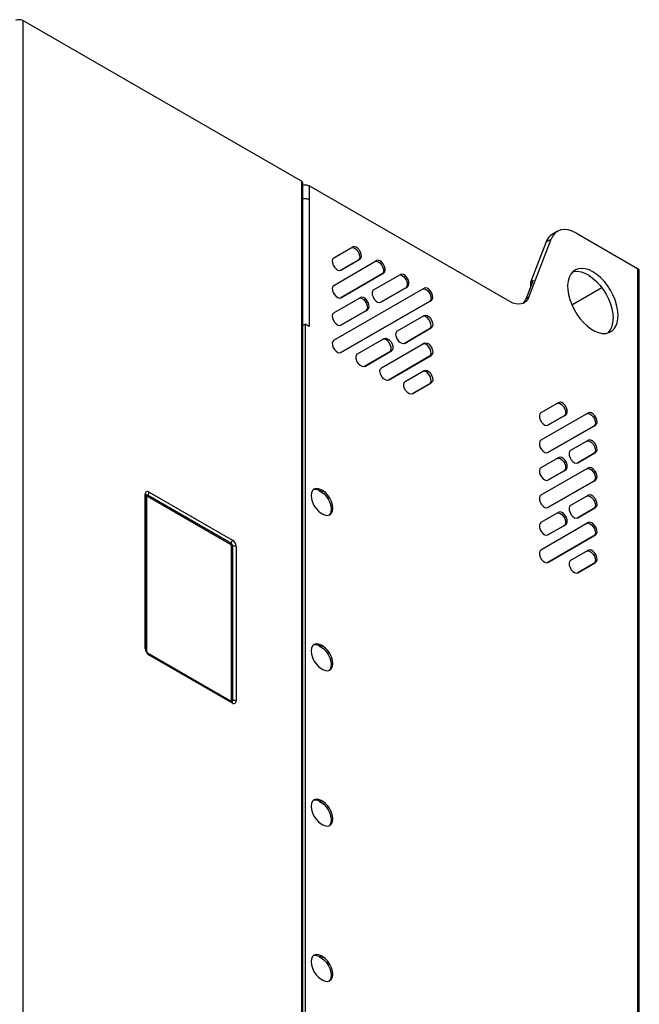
# Model space of a CAD drawing. Header units: millimetres. Extents: x 155400 to 158181, y 110641 to 115017.
# Tile 48 of 126: x 157920 to 158181, y 111537 to 111951. Entities that reach past the tile are written whole.
import ezdxf

# ---------------------------------------------------------------- set-up
doc = ezdxf.new("R2010")
doc.units = ezdxf.units.MM

msp = doc.modelspace()

# ---------------------------------------------------------------- linework, layer by layer
at = {"color": 7, "linetype": 'Continuous', "lineweight": 25}
for p, q in [((157921.77, 111950.51), (157921.77, 111256.25)), ((158038.79, 111882.96), (157921.77, 111950.51)), ((158038.79, 111882.96), (158038.79, 111188.69)), ((158039.45, 111176.55), (158039.45, 111882.04)), ((158042.08, 111881.06), (158042.08, 111875.34)), ((158126.37, 111832.4), (158042.08, 111881.06)), ((158042.08, 111875.34), (158042.08, 111821.86)), ((158146.38, 111861.93), (158144.26, 111860.7)), ((158134.34, 111834.25), (158143.75, 111858.68)), ((158141.63, 111857.45), (158135.22, 111840.81)), ((158141.63, 111857.45), (158143.75, 111858.68)), ((158154.38, 111861.14), (158180.11, 111846.29)), ((158052.41, 111850.74), (158060.41, 111855.36)), ((158052.41, 111839.2), (158070.41, 111849.59)), ((158062.7, 111849.76), (158055.4, 111845.54)), ((158055.41, 111845.55), (158063.41, 111850.17)), ((158062.7, 111849.76), (158063.41, 111850.17)), ((158180.11, 111846.29), (158180.11, 111107.11)), ((158180.81, 111050), (158180.81, 111845.31)), ((158072.7, 111843.99), (158055.4, 111833.99)), ((158055.41, 111834), (158073.41, 111844.39)), ((158069.16, 111837.32), (158080.41, 111843.82)), ((158072.7, 111843.99), (158073.41, 111844.39)), ((158136.28, 111841.43), (158133.28, 111833.63)), ((158136.05, 111840.84), (158135.14, 111840.31)), ((158135.22, 111840.81), (158136.28, 111841.43)), ((158052.41, 111816.1), (158090.41, 111838.04)), ((158082.7, 111838.21), (158072.15, 111832.12)), ((158072.16, 111832.12), (158083.41, 111838.62)), ((158082.7, 111838.21), (158083.41, 111838.62)), ((158135.14, 111840.31), (158135.14, 111838.45)), ((158165.13, 111838.13), (158152.52, 111830.85)), ((158052.41, 111827.65), (158063.66, 111834.15)), ((158092.7, 111832.44), (158055.4, 111810.9)), ((158055.41, 111810.9), (158093.41, 111832.85)), ((158092.7, 111832.44), (158093.41, 111832.85)), ((158133.28, 111833.63), (158134.34, 111834.25)), ((158065.95, 111828.54), (158055.4, 111822.44)), ((158055.41, 111822.45), (158066.66, 111828.95)), ((158065.95, 111828.54), (158066.66, 111828.95)), ((158079.16, 111820), (158090.41, 111826.5)), ((158039.45, 111822.3), (158040.38, 111822.84)), ((158040.38, 111822.84), (158040.38, 111492.96)), ((158042.08, 111821.86), (158040.38, 111822.84)), ((158092.7, 111820.89), (158082.15, 111814.8)), ((158082.16, 111814.8), (158093.41, 111821.3)), ((158092.7, 111820.89), (158093.41, 111821.3)), ((158062.41, 111810.33), (158073.66, 111816.82)), ((158065.41, 111805.13), (158076.66, 111811.63)), ((158072.41, 111804.56), (158090.41, 111814.95)), ((158075.95, 111811.22), (158076.66, 111811.63)), ((158075.95, 111811.22), (158065.4, 111805.12)), ((158092.7, 111809.35), (158075.4, 111799.35)), ((158075.41, 111799.36), (158093.41, 111809.75)), ((158092.7, 111809.35), (158093.41, 111809.75)), ((158082.41, 111798.78), (158090.41, 111803.4)), ((158092.7, 111797.8), (158085.4, 111793.58)), ((158085.41, 111793.59), (158093.41, 111798.21)), ((158092.7, 111797.8), (158093.41, 111798.21)), ((158146.94, 111789.94), (158139.44, 111785.61)), ((158159.44, 111785.61), (158139.44, 111774.06)), ((158142.43, 111780.41), (158149.23, 111784.34)), ((158149.94, 111784.75), (158142.44, 111780.41)), ((158149.23, 111784.34), (158149.94, 111784.75)), ((158142.43, 111768.86), (158161.73, 111780.01)), ((158162.44, 111780.42), (158142.44, 111768.87)), ((158161.73, 111780.01), (158162.44, 111780.42)), ((158159.44, 111774.07), (158151.94, 111769.73)), ((158146.94, 111766.85), (158139.44, 111762.52)), ((158154.93, 111764.53), (158161.73, 111768.46)), ((158162.44, 111768.87), (158154.94, 111764.54)), ((158161.73, 111768.46), (158162.44, 111768.87)), ((158159.44, 111762.52), (158139.44, 111750.97)), ((158142.43, 111757.31), (158149.23, 111761.24)), ((158149.94, 111761.65), (158142.44, 111757.32)), ((158149.23, 111761.24), (158149.94, 111761.65)), ((158142.43, 111745.76), (158161.73, 111756.91)), ((158162.44, 111757.32), (158142.44, 111745.77)), ((158161.73, 111756.91), (158162.44, 111757.32)), ((157973.22, 111686.46), (157973.22, 111751.38)), ((157973.66, 111685.85), (157973.66, 111750.77)), ((157973.74, 111750.26), (157973.74, 111685.45)), ((158009.09, 111730.26), (157974.09, 111750.47)), ((158009.27, 111730.72), (157974.27, 111750.92)), ((157974.8, 111752.29), (158009.8, 111732.08)), ((158046.39, 111752.82), (158047.1, 111753.23)), ((158046.39, 111752.82), (158047.1, 111752.41)), ((158047.81, 111752.82), (158047.1, 111753.23)), ((158047.1, 111752.41), (158047.81, 111752.82)), ((158159.44, 111750.97), (158151.94, 111746.64)), ((158154.93, 111741.44), (158161.73, 111745.37)), ((158162.44, 111745.77), (158154.94, 111741.44)), ((158161.73, 111745.37), (158162.44, 111745.77)), ((158047.1, 111743.43), (158047.81, 111743.02)), ((158146.94, 111743.75), (158139.44, 111739.42)), ((158159.44, 111739.42), (158139.44, 111727.87)), ((158142.43, 111734.22), (158149.23, 111738.15)), ((158149.94, 111738.56), (158142.44, 111734.22)), ((158149.23, 111738.15), (158149.94, 111738.56)), ((158142.43, 111722.67), (158161.73, 111733.82)), ((158162.44, 111734.23), (158142.44, 111722.68)), ((158161.73, 111733.82), (158162.44, 111734.23)), ((158009.45, 111664.73), (158009.45, 111729.65)), ((158009.93, 111729.57), (158009.93, 111664.66)), ((158011.38, 111729.35), (158011.38, 111664.43)), ((158159.44, 111727.87), (158151.94, 111723.54)), ((158154.93, 111718.34), (158161.73, 111722.27)), ((158162.44, 111722.68), (158154.94, 111718.35)), ((158161.73, 111722.27), (158162.44, 111722.68)), ((158046.39, 111687.5), (158047.1, 111687.91)), ((158046.39, 111687.5), (158047.1, 111687.09)), ((158047.81, 111687.5), (158047.1, 111687.91)), ((158047.1, 111687.09), (158047.81, 111687.5)), ((157974.19, 111684.68), (158009.09, 111664.53)), ((158009.49, 111664.21), (157974.49, 111684.42)), ((158009.8, 111663.52), (157974.8, 111683.73)), ((158047.1, 111678.11), (158047.81, 111677.7)), ((158046.39, 111622.17), (158047.1, 111622.58)), ((158046.39, 111622.17), (158047.1, 111621.77)), ((158047.81, 111622.17), (158047.1, 111622.58)), ((158047.1, 111621.77), (158047.81, 111622.17)), ((158047.1, 111612.78), (158047.81, 111612.38)), ((158046.39, 111556.85), (158047.1, 111557.26)), ((158046.39, 111556.85), (158047.1, 111556.44)), ((158047.81, 111556.85), (158047.1, 111557.26)), ((158047.1, 111556.44), (158047.81, 111556.85)), ((158047.1, 111547.46), (158047.81, 111547.05))]:
    msp.add_line(p, q, dxfattribs=at)
at = {"color": 7, "linetype": 'Continuous', "lineweight": 25, "flags": 128}
for points in [[(158154.38, 111861.14), (158152.66, 111861.98), (158150.98, 111862.5), (158149.38, 111862.68), (158147.89, 111862.52), (158146.56, 111862.03), (158145.41, 111861.21), (158144.47, 111860.08), (158143.75, 111858.68)], [(158059.7, 111854.96), (158060.31, 111855.09), (158061.02, 111854.9), (158061.75, 111854.41), (158062.42, 111853.66), (158062.94, 111852.76), (158063.25, 111851.81), (158063.32, 111850.92), (158063.13, 111850.21), (158062.7, 111849.76)], [(158063.41, 111850.17), (158063.83, 111850.62), (158064.02, 111851.33), (158063.96, 111852.22), (158063.65, 111853.17), (158063.13, 111854.07), (158062.46, 111854.81), (158061.73, 111855.31), (158061.01, 111855.5), (158060.41, 111855.36)], [(158052.41, 111850.74), (158051.99, 111850.29), (158051.8, 111849.58), (158051.86, 111848.69), (158052.17, 111847.74), (158052.69, 111846.84), (158053.36, 111846.1), (158054.09, 111845.6), (158054.81, 111845.41), (158055.41, 111845.55)], [(158069.7, 111849.18), (158070.31, 111849.32), (158071.02, 111849.13), (158071.75, 111848.63), (158072.42, 111847.89), (158072.94, 111846.99), (158073.25, 111846.04), (158073.32, 111845.15), (158073.13, 111844.44), (158072.7, 111843.99)], [(158073.41, 111844.39), (158073.83, 111844.85), (158074.02, 111845.56), (158073.96, 111846.44), (158073.65, 111847.39), (158073.13, 111848.3), (158072.46, 111849.04), (158071.73, 111849.54), (158071.01, 111849.73), (158070.41, 111849.59)], [(158161.3, 111844.9), (158159.68, 111845.69), (158158.1, 111846.17), (158156.59, 111846.34), (158155.2, 111846.19), (158153.94, 111845.72), (158152.86, 111844.94), (158151.98, 111843.88), (158151.32, 111842.55), (158150.89, 111840.99), (158150.7, 111839.24), (158150.76, 111837.33), (158151.07, 111835.31), (158151.62, 111833.23), (158152.4, 111831.13), (158153.38, 111829.07), (158154.55, 111827.09), (158155.88, 111825.25), (158157.33, 111823.58), (158158.88, 111822.12), (158160.49, 111820.9), (158162.11, 111819.97), (158163.72, 111819.33), (158165.26, 111819), (158166.72, 111818.99), (158168.05, 111819.3), (158169.22, 111819.93), (158170.2, 111820.85), (158170.98, 111822.05), (158171.53, 111823.5), (158171.83, 111825.16), (158171.9, 111827), (158171.71, 111828.97), (158171.28, 111831.03), (158170.62, 111833.12), (158169.73, 111835.2), (158168.65, 111837.23), (158167.4, 111839.14), (158166, 111840.91), (158164.5, 111842.48), (158162.92, 111843.82), (158161.3, 111844.9)], [(158152.81, 111844.9), (158153.41, 111845.03), (158154.84, 111845.11), (158156.37, 111844.86), (158157.96, 111844.29), (158159.58, 111843.43), (158161.2, 111842.28), (158162.76, 111840.88), (158164.24, 111839.26), (158165.61, 111837.45), (158166.82, 111835.51), (158167.85, 111833.46), (158168.68, 111831.37), (158169.29, 111829.28), (158169.66, 111827.24), (158169.78, 111825.3)], [(158079.7, 111843.41), (158080.31, 111843.55), (158081.02, 111843.36), (158081.75, 111842.86), (158082.42, 111842.12), (158082.94, 111841.21), (158083.25, 111840.26), (158083.32, 111839.38), (158083.13, 111838.67), (158082.7, 111838.21)], [(158083.41, 111838.62), (158083.83, 111839.07), (158084.02, 111839.79), (158083.96, 111840.67), (158083.65, 111841.62), (158083.13, 111842.52), (158082.46, 111843.27), (158081.73, 111843.77), (158081.01, 111843.96), (158080.41, 111843.82)], [(158052.41, 111839.2), (158051.99, 111838.74), (158051.8, 111838.03), (158051.86, 111837.15), (158052.17, 111836.2), (158052.69, 111835.29), (158053.36, 111834.55), (158054.09, 111834.05), (158054.81, 111833.86), (158055.41, 111834)], [(158069.16, 111837.32), (158068.74, 111836.87), (158068.55, 111836.16), (158068.61, 111835.27), (158068.92, 111834.32), (158069.44, 111833.42), (158070.11, 111832.67), (158070.84, 111832.18), (158071.56, 111831.99), (158072.16, 111832.12)], [(158089.7, 111837.64), (158090.31, 111837.78), (158091.02, 111837.59), (158091.75, 111837.09), (158092.42, 111836.34), (158092.94, 111835.44), (158093.25, 111834.49), (158093.32, 111833.61), (158093.13, 111832.89), (158092.7, 111832.44)], [(158093.41, 111832.85), (158093.83, 111833.3), (158094.02, 111834.01), (158093.96, 111834.9), (158093.65, 111835.85), (158093.13, 111836.75), (158092.46, 111837.5), (158091.73, 111837.99), (158091.01, 111838.18), (158090.41, 111838.04)], [(158062.95, 111833.74), (158063.56, 111833.88), (158064.27, 111833.69), (158065, 111833.19), (158065.67, 111832.44), (158066.19, 111831.54), (158066.5, 111830.59), (158066.57, 111829.71), (158066.38, 111828.99), (158065.95, 111828.54)], [(158066.66, 111828.95), (158067.08, 111829.4), (158067.27, 111830.11), (158067.21, 111831), (158066.9, 111831.95), (158066.38, 111832.85), (158065.71, 111833.6), (158064.98, 111834.09), (158064.26, 111834.28), (158063.66, 111834.15)], [(158134.34, 111834.25), (158133.8, 111833.19), (158133.1, 111832.35), (158132.23, 111831.73), (158131.23, 111831.36), (158130.12, 111831.25), (158128.92, 111831.38), (158127.66, 111831.77), (158126.37, 111832.4)], [(158052.41, 111827.65), (158051.99, 111827.2), (158051.8, 111826.48), (158051.86, 111825.6), (158052.17, 111824.65), (158052.69, 111823.75), (158053.36, 111823), (158054.09, 111822.5), (158054.81, 111822.31), (158055.41, 111822.45)], [(158092.7, 111820.89), (158093.13, 111821.35), (158093.32, 111822.06), (158093.25, 111822.94), (158092.94, 111823.89), (158092.42, 111824.8), (158091.75, 111825.54), (158091.02, 111826.04), (158090.31, 111826.23), (158089.7, 111826.09)], [(158090.41, 111826.5), (158091.01, 111826.64), (158091.73, 111826.45), (158092.46, 111825.95), (158093.13, 111825.2), (158093.65, 111824.3), (158093.96, 111823.35), (158094.02, 111822.47), (158093.83, 111821.75), (158093.41, 111821.3)], [(158082.16, 111814.8), (158081.56, 111814.66), (158080.84, 111814.86), (158080.11, 111815.35), (158079.44, 111816.1), (158078.92, 111817), (158078.61, 111817.95), (158078.55, 111818.84), (158078.74, 111819.55), (158079.16, 111820)], [(158052.41, 111816.1), (158051.99, 111815.65), (158051.8, 111814.94), (158051.86, 111814.05), (158052.17, 111813.1), (158052.69, 111812.2), (158053.36, 111811.45), (158054.09, 111810.96), (158054.81, 111810.77), (158055.41, 111810.9)], [(158075.95, 111811.22), (158076.38, 111811.67), (158076.57, 111812.38), (158076.5, 111813.27), (158076.19, 111814.22), (158075.67, 111815.12), (158075, 111815.87), (158074.27, 111816.37), (158073.56, 111816.56), (158072.95, 111816.42)], [(158073.66, 111816.82), (158074.26, 111816.96), (158074.98, 111816.77), (158075.71, 111816.28), (158076.38, 111815.53), (158076.9, 111814.63), (158077.21, 111813.68), (158077.27, 111812.79), (158077.08, 111812.08), (158076.66, 111811.63)], [(158092.7, 111809.35), (158093.13, 111809.8), (158093.32, 111810.51), (158093.25, 111811.39), (158092.94, 111812.35), (158092.42, 111813.25), (158091.75, 111813.99), (158091.02, 111814.49), (158090.31, 111814.68), (158089.7, 111814.54)], [(158090.41, 111814.95), (158091.01, 111815.09), (158091.73, 111814.9), (158092.46, 111814.4), (158093.13, 111813.66), (158093.65, 111812.75), (158093.96, 111811.8), (158094.02, 111810.92), (158093.83, 111810.21), (158093.41, 111809.75)], [(158065.41, 111805.13), (158064.81, 111804.99), (158064.09, 111805.18), (158063.36, 111805.68), (158062.69, 111806.43), (158062.17, 111807.33), (158061.86, 111808.28), (158061.8, 111809.16), (158061.99, 111809.87), (158062.41, 111810.33)], [(158075.41, 111799.36), (158074.81, 111799.22), (158074.09, 111799.41), (158073.36, 111799.91), (158072.69, 111800.65), (158072.17, 111801.56), (158071.86, 111802.51), (158071.8, 111803.39), (158071.99, 111804.1), (158072.41, 111804.56)], [(158090.41, 111803.4), (158091.01, 111803.54), (158091.73, 111803.35), (158092.46, 111802.85), (158093.13, 111802.11), (158093.65, 111801.21), (158093.96, 111800.26), (158094.02, 111799.37), (158093.83, 111798.66), (158093.41, 111798.21)], [(158092.7, 111797.8), (158093.13, 111798.25), (158093.32, 111798.96), (158093.25, 111799.85), (158092.94, 111800.8), (158092.42, 111801.7), (158091.75, 111802.44), (158091.02, 111802.94), (158090.31, 111803.13), (158089.7, 111802.99)], [(158085.41, 111793.59), (158084.81, 111793.45), (158084.09, 111793.64), (158083.36, 111794.13), (158082.69, 111794.88), (158082.17, 111795.78), (158081.86, 111796.73), (158081.8, 111797.62), (158081.99, 111798.33), (158082.41, 111798.78)], [(158146.23, 111789.53), (158146.84, 111789.67), (158147.55, 111789.48), (158148.28, 111788.98), (158148.95, 111788.24), (158149.47, 111787.34), (158149.78, 111786.39), (158149.85, 111785.5), (158149.65, 111784.79), (158149.23, 111784.34)], [(158149.94, 111784.75), (158150.36, 111785.2), (158150.55, 111785.91), (158150.49, 111786.79), (158150.18, 111787.75), (158149.66, 111788.65), (158148.99, 111789.39), (158148.25, 111789.89), (158147.54, 111790.08), (158146.94, 111789.94)], [(158139.44, 111785.61), (158139.02, 111785.16), (158138.83, 111784.45), (158138.89, 111783.56), (158139.2, 111782.61), (158139.72, 111781.71), (158140.39, 111780.96), (158141.12, 111780.47), (158141.84, 111780.28), (158142.44, 111780.41)], [(158158.73, 111785.2), (158159.34, 111785.34), (158160.05, 111785.15), (158160.78, 111784.66), (158161.45, 111783.91), (158161.97, 111783.01), (158162.28, 111782.06), (158162.35, 111781.17), (158162.15, 111780.46), (158161.73, 111780.01)], [(158162.44, 111780.42), (158162.86, 111780.87), (158163.05, 111781.58), (158162.99, 111782.47), (158162.68, 111783.42), (158162.16, 111784.32), (158161.49, 111785.06), (158160.75, 111785.56), (158160.04, 111785.75), (158159.44, 111785.61)], [(158139.44, 111774.06), (158139.02, 111773.61), (158138.83, 111772.9), (158138.89, 111772.01), (158139.2, 111771.06), (158139.72, 111770.16), (158140.39, 111769.42), (158141.12, 111768.92), (158141.84, 111768.73), (158142.44, 111768.87)], [(158158.73, 111773.66), (158159.34, 111773.8), (158160.05, 111773.61), (158160.78, 111773.11), (158161.45, 111772.36), (158161.97, 111771.46), (158162.28, 111770.51), (158162.35, 111769.63), (158162.15, 111768.91), (158161.73, 111768.46)], [(158162.44, 111768.87), (158162.86, 111769.32), (158163.05, 111770.03), (158162.99, 111770.92), (158162.68, 111771.87), (158162.16, 111772.77), (158161.49, 111773.52), (158160.75, 111774.01), (158160.04, 111774.2), (158159.44, 111774.07)], [(158146.23, 111766.44), (158146.84, 111766.58), (158147.55, 111766.39), (158148.28, 111765.89), (158148.95, 111765.14), (158149.47, 111764.24), (158149.78, 111763.29), (158149.85, 111762.41), (158149.65, 111761.7), (158149.23, 111761.24)], [(158149.94, 111761.65), (158150.36, 111762.1), (158150.55, 111762.82), (158150.49, 111763.7), (158150.18, 111764.65), (158149.66, 111765.55), (158148.99, 111766.3), (158148.25, 111766.8), (158147.54, 111766.99), (158146.94, 111766.85)], [(158151.94, 111769.73), (158151.52, 111769.28), (158151.33, 111768.57), (158151.39, 111767.68), (158151.7, 111766.73), (158152.22, 111765.83), (158152.89, 111765.09), (158153.62, 111764.59), (158154.34, 111764.4), (158154.94, 111764.54)], [(158139.44, 111762.52), (158139.02, 111762.06), (158138.83, 111761.35), (158138.89, 111760.47), (158139.2, 111759.52), (158139.72, 111758.61), (158140.39, 111757.87), (158141.12, 111757.37), (158141.84, 111757.18), (158142.44, 111757.32)], [(158158.73, 111762.11), (158159.34, 111762.25), (158160.05, 111762.06), (158160.78, 111761.56), (158161.45, 111760.82), (158161.97, 111759.91), (158162.28, 111758.96), (158162.35, 111758.08), (158162.15, 111757.37), (158161.73, 111756.91)], [(158162.44, 111757.32), (158162.86, 111757.77), (158163.05, 111758.49), (158162.99, 111759.37), (158162.68, 111760.32), (158162.16, 111761.22), (158161.49, 111761.97), (158160.75, 111762.47), (158160.04, 111762.66), (158159.44, 111762.52)], [(158047.1, 111753.23), (158046, 111753.7), (158044.98, 111753.8), (158044.1, 111753.53), (158043.43, 111752.9), (158043, 111751.96), (158042.86, 111750.78), (158043, 111749.43), (158043.43, 111748), (158044.1, 111746.6), (158044.98, 111745.31), (158046, 111744.23), (158047.1, 111743.43)], [(157973.66, 111750.32), (157973.7, 111750.29), (157973.74, 111750.26)], [(158047.1, 111752.41), (158048.2, 111751.61), (158049.22, 111750.53), (158050.1, 111749.25), (158050.77, 111747.84), (158051.2, 111746.42), (158051.34, 111745.06), (158051.2, 111743.88), (158050.77, 111742.94), (158050.43, 111742.56)], [(158047.81, 111743.02), (158048.91, 111742.56), (158049.93, 111742.45), (158050.81, 111742.73), (158051.48, 111743.35), (158051.91, 111744.29), (158052.05, 111745.47), (158051.91, 111746.82), (158051.48, 111748.25), (158050.81, 111749.65), (158049.93, 111750.94), (158048.91, 111752.02), (158047.81, 111752.82)], [(158139.44, 111750.97), (158139.02, 111750.52), (158138.83, 111749.8), (158138.89, 111748.92), (158139.2, 111747.97), (158139.72, 111747.07), (158140.39, 111746.32), (158141.12, 111745.82), (158141.84, 111745.63), (158142.44, 111745.77)], [(158158.73, 111750.56), (158159.34, 111750.7), (158160.05, 111750.51), (158160.78, 111750.01), (158161.45, 111749.27), (158161.97, 111748.37), (158162.28, 111747.41), (158162.35, 111746.53), (158162.15, 111745.82), (158161.73, 111745.37)], [(158162.44, 111745.77), (158162.86, 111746.23), (158163.05, 111746.94), (158162.99, 111747.82), (158162.68, 111748.77), (158162.16, 111749.68), (158161.49, 111750.42), (158160.75, 111750.92), (158160.04, 111751.11), (158159.44, 111750.97)], [(158151.94, 111746.64), (158151.52, 111746.19), (158151.33, 111745.47), (158151.39, 111744.59), (158151.7, 111743.64), (158152.22, 111742.74), (158152.89, 111741.99), (158153.62, 111741.49), (158154.34, 111741.3), (158154.94, 111741.44)], [(158146.23, 111743.34), (158146.84, 111743.48), (158147.55, 111743.29), (158148.28, 111742.79), (158148.95, 111742.05), (158149.47, 111741.15), (158149.78, 111740.2), (158149.85, 111739.31), (158149.65, 111738.6), (158149.23, 111738.15)], [(158149.94, 111738.56), (158150.36, 111739.01), (158150.55, 111739.72), (158150.49, 111740.6), (158150.18, 111741.56), (158149.66, 111742.46), (158148.99, 111743.2), (158148.25, 111743.7), (158147.54, 111743.89), (158146.94, 111743.75)], [(158139.44, 111739.42), (158139.02, 111738.97), (158138.83, 111738.26), (158138.89, 111737.37), (158139.2, 111736.42), (158139.72, 111735.52), (158140.39, 111734.77), (158141.12, 111734.28), (158141.84, 111734.08), (158142.44, 111734.22)], [(158158.73, 111739.01), (158159.34, 111739.15), (158160.05, 111738.96), (158160.78, 111738.47), (158161.45, 111737.72), (158161.97, 111736.82), (158162.28, 111735.87), (158162.35, 111734.98), (158162.15, 111734.27), (158161.73, 111733.82)], [(158162.44, 111734.23), (158162.86, 111734.68), (158163.05, 111735.39), (158162.99, 111736.28), (158162.68, 111737.23), (158162.16, 111738.13), (158161.49, 111738.87), (158160.75, 111739.37), (158160.04, 111739.56), (158159.44, 111739.42)], [(158139.44, 111727.87), (158139.02, 111727.42), (158138.83, 111726.71), (158138.89, 111725.82), (158139.2, 111724.87), (158139.72, 111723.97), (158140.39, 111723.23), (158141.12, 111722.73), (158141.84, 111722.54), (158142.44, 111722.68)], [(158158.73, 111727.47), (158159.34, 111727.61), (158160.05, 111727.42), (158160.78, 111726.92), (158161.45, 111726.17), (158161.97, 111725.27), (158162.28, 111724.32), (158162.35, 111723.43), (158162.15, 111722.72), (158161.73, 111722.27)], [(158162.44, 111722.68), (158162.86, 111723.13), (158163.05, 111723.84), (158162.99, 111724.73), (158162.68, 111725.68), (158162.16, 111726.58), (158161.49, 111727.33), (158160.75, 111727.82), (158160.04, 111728.01), (158159.44, 111727.87)], [(158151.94, 111723.54), (158151.52, 111723.09), (158151.33, 111722.38), (158151.39, 111721.49), (158151.7, 111720.54), (158152.22, 111719.64), (158152.89, 111718.9), (158153.62, 111718.4), (158154.34, 111718.21), (158154.94, 111718.35)], [(158047.1, 111687.91), (158046, 111688.37), (158044.98, 111688.47), (158044.1, 111688.2), (158043.43, 111687.58), (158043, 111686.64), (158042.86, 111685.46), (158043, 111684.1), (158043.43, 111682.68), (158044.1, 111681.27), (158044.98, 111679.99), (158046, 111678.91), (158047.1, 111678.11)], [(158047.81, 111677.7), (158048.91, 111677.23), (158049.93, 111677.13), (158050.81, 111677.4), (158051.48, 111678.03), (158051.91, 111678.96), (158052.05, 111680.15), (158051.91, 111681.5), (158051.48, 111682.93), (158050.81, 111684.33), (158049.93, 111685.62), (158048.91, 111686.7), (158047.81, 111687.5)], [(158047.1, 111687.09), (158048.2, 111686.29), (158049.22, 111685.21), (158050.1, 111683.92), (158050.77, 111682.52), (158051.2, 111681.09), (158051.34, 111679.74), (158051.2, 111678.56), (158050.77, 111677.62), (158050.43, 111677.23)], [(158009.11, 111664.43), (158009.1, 111664.48), (158009.09, 111664.53)], [(158047.1, 111622.58), (158046, 111623.05), (158044.98, 111623.15), (158044.1, 111622.88), (158043.43, 111622.25), (158043, 111621.32), (158042.86, 111620.13), (158043, 111618.78), (158043.43, 111617.35), (158044.1, 111615.95), (158044.98, 111614.67), (158046, 111613.58), (158047.1, 111612.78)], [(158047.1, 111621.77), (158048.2, 111620.97), (158049.22, 111619.89), (158050.1, 111618.6), (158050.77, 111617.2), (158051.2, 111615.77), (158051.34, 111614.42), (158051.2, 111613.23), (158050.77, 111612.3), (158050.43, 111611.91)], [(158047.81, 111612.38), (158048.91, 111611.91), (158049.93, 111611.81), (158050.81, 111612.08), (158051.48, 111612.7), (158051.91, 111613.64), (158052.05, 111614.83), (158051.91, 111616.18), (158051.48, 111617.6), (158050.81, 111619.01), (158049.93, 111620.29), (158048.91, 111621.37), (158047.81, 111622.17)], [(158047.1, 111557.26), (158046, 111557.73), (158044.98, 111557.83), (158044.1, 111557.56), (158043.43, 111556.93), (158043, 111555.99), (158042.86, 111554.81), (158043, 111553.46), (158043.43, 111552.03), (158044.1, 111550.63), (158044.98, 111549.34), (158046, 111548.26), (158047.1, 111547.46)], [(158047.1, 111556.44), (158048.2, 111555.64), (158049.22, 111554.56), (158050.1, 111553.28), (158050.77, 111551.87), (158051.2, 111550.45), (158051.34, 111549.09), (158051.2, 111547.91), (158050.77, 111546.97), (158050.43, 111546.59)], [(158047.81, 111547.05), (158048.91, 111546.59), (158049.93, 111546.48), (158050.81, 111546.76), (158051.48, 111547.38), (158051.91, 111548.32), (158052.05, 111549.5), (158051.91, 111550.85), (158051.48, 111552.28), (158050.81, 111553.68), (158049.93, 111554.97), (158048.91, 111556.05), (158047.81, 111556.85)]]:
    msp.add_lwpolyline(points, dxfattribs=at)
at = {"color": 7, "linetype": 'Continuous', "lineweight": 25}
for centre, radius, start, end in [((157920.17, 111947.43), 3.47, 62.6636, 116.4878), ((158038.33, 111881.93), 1.13, 5.6948, 65.6253), ((158147.48, 111855.41), 6.19, 121.2583, 160.7538), ((158179.61, 111845.19), 1.21, 5.6948, 65.6253), ((158136.56, 111840.33), 1.42, 160.0302, 180.9571), ((158128.77, 111835.23), 4.78, 309.4468, 340.4524), ((158161.78, 111824.64), 8.03, 317.0923, 4.691), ((157974.18, 111751.53), 0.975, 50.7967, 189.214), ((157972.91, 111750.69), 0.758, 5.8452, 65.4749), ((157974.01, 111750.61), 0.401, 50.2379, 151.5914), ((157973.95, 111750.3), 0.218, 50.7967, 189.214), ((157974.86, 111750.43), 0.767, 140.2279, 177.3607), ((157972.5, 111752.4), 2.3, 320.2279, 357.3607), ((158044.58, 111750.2), 3.19, 55.2239, 104.69), ((158009.86, 111730.23), 0.767, 140.2279, 177.3607), ((158008.68, 111729.61), 0.768, 2.6055, 57.3945), ((158007.5, 111732.19), 2.3, 320.2279, 357.3607), ((158008.5, 111729.51), 1.43, 2.6055, 57.3945), ((158009.8, 111730.33), 0.768, 242.6428, 279.7711), ((158007.95, 111729.19), 3.43, 2.6055, 57.3945), ((158010.32, 111727.3), 2.3, 62.6428, 99.7711), ((158044.58, 111684.88), 3.19, 55.2239, 104.69), ((157976.65, 111686.62), 3.43, 182.6055, 237.3945), ((157972.9, 111685.77), 0.76, 6.2603, 65.4401), ((157974.04, 111683.8), 0.763, 354.6268, 53.0043), ((158009.23, 111664.7), 0.218, 230.7967, 9.214), ((158009.8, 111665.41), 0.768, 242.6428, 279.7711), ((158009.05, 111663.6), 0.758, 354.5293, 54.1585), ((158009.53, 111664.59), 0.401, 268.3816, 9.7681), ((158010.42, 111664.28), 0.975, 230.7967, 9.214), ((158010.32, 111662.39), 2.3, 62.6428, 99.7711), ((158044.58, 111619.56), 3.19, 55.2239, 104.69), ((158044.58, 111554.23), 3.19, 55.2239, 104.69)]:
    msp.add_arc(centre, radius, start, end, dxfattribs=at)
for points, knots in [([(158039.45, 111881.34), (158039.49, 111881.36), (158039.78, 111881.46), (158040.47, 111881.49), (158041.37, 111881.39), (158041.84, 111881.17), (158042.08, 111881.06)], [0, 0, 0, 0, 0.048147, 0.365431, 0.682716, 1, 1, 1, 1]), ([(158039.45, 111875.63), (158039.49, 111875.64), (158039.78, 111875.75), (158040.47, 111875.77), (158041.37, 111875.67), (158041.84, 111875.45), (158042.08, 111875.34)], [0, 0, 0, 0, 0.048147, 0.365431, 0.682716, 1, 1, 1, 1]), ([(157973.66, 111750.77), (157973.66, 111750.8), (157973.67, 111750.84), (157973.66, 111750.82), (157973.66, 111750.82)], [0, 0, 0, 0, 0.924378, 1, 1, 1, 1]), ([(157974.49, 111684.42), (157974.45, 111684.44), (157974.38, 111684.48), (157974.21, 111684.64), (157974.02, 111684.88), (157973.84, 111685.17), (157973.72, 111685.47), (157973.67, 111685.72), (157973.66, 111685.81), (157973.66, 111685.85)], [0, 0, 0, 0, 0.124236, 0.258449, 0.405966, 0.566018, 0.731062, 0.871042, 1, 1, 1, 1]), ([(158009.53, 111664.19), (158009.53, 111664.19), (158009.55, 111664.18), (158009.52, 111664.2), (158009.49, 111664.21)], [0, 0, 0, 0, 0.186992, 1, 1, 1, 1])]:
    msp.add_open_spline(points, degree=3, knots=knots, dxfattribs=at)

doc.saveas('drawing.dxf')
